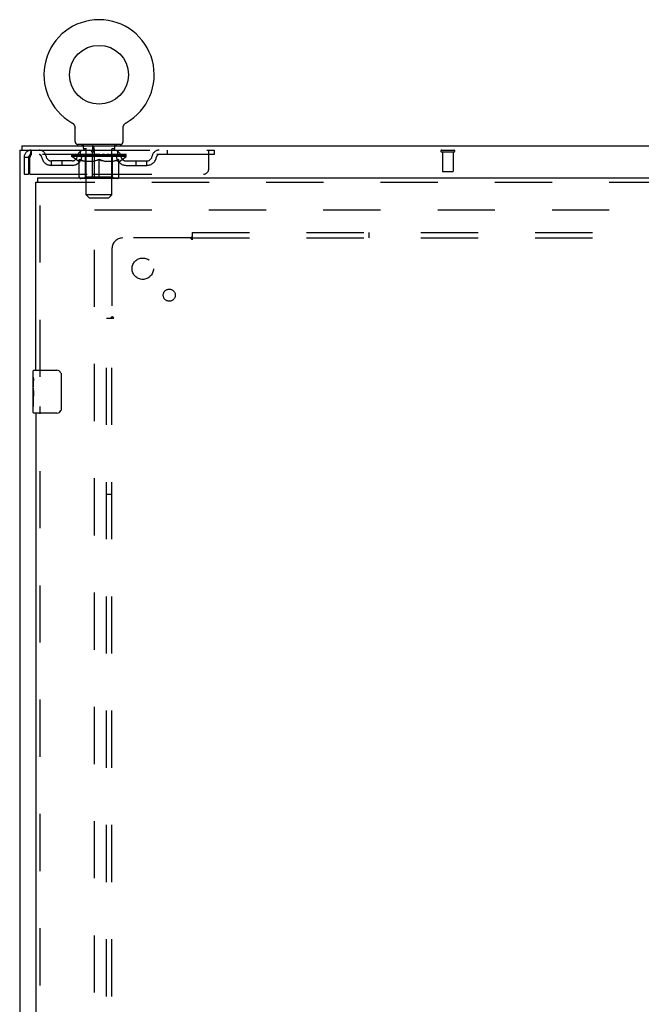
# Model space of a CAD drawing. Header units: inches. Extents: x 0 to 243, y 0 to 157.
# Tile 14 of 30: x 48 to 63, y 100 to 123. Entities that reach past the tile are written whole.
import ezdxf

# ---------------------------------------------------------------- set-up
doc = ezdxf.new("R2010")
doc.units = ezdxf.units.IN
doc.header["$LTSCALE"] = 13.357143
doc.header["$MEASUREMENT"] = 0
doc.linetypes.add('HIDDEN', pattern=[0.2, 0.1, -0.1])
doc.layers.get('0').update_dxf_attribs({"linetype": 'CONTINUOUS'})
for name, color, linetype in [('DEFAULT_2', 8, 'HIDDEN'), ('LEFTHAND_DOOR_ASSEMBLY', 7, 'CONTINUOUS'), ('SUBPANEL', 7, 'CONTINUOUS')]:
    doc.layers.add(name, color=color, linetype=linetype)

msp = doc.modelspace()

# ---------------------------------------------------------------- linework, layer by layer
at = {"color": 7, "linetype": 'Continuous'}
for p, q in [((49.275, 120.359), (49.275, 120.359)), ((49.275, 120.359), (49.279, 120.357)), ((49.276, 120.359), (49.278, 120.358)), ((49.279, 120.357), (49.284, 120.354)), ((49.284, 120.354), (49.288, 120.351)), ((49.288, 120.351), (49.292, 120.348)), ((49.292, 120.348), (49.296, 120.345)), ((49.296, 120.345), (49.3, 120.341)), ((49.3, 120.342), (49.303, 120.338)), ((49.303, 120.338), (49.307, 120.334)), ((49.307, 120.335), (49.31, 120.331)), ((49.31, 120.331), (49.314, 120.327)), ((49.314, 120.327), (49.317, 120.323)), ((49.317, 120.323), (49.32, 120.319)), ((49.32, 120.319), (49.323, 120.315)), ((49.323, 120.315), (49.326, 120.311)), ((49.326, 120.311), (49.328, 120.306)), ((49.328, 120.306), (49.331, 120.302)), ((49.331, 120.302), (49.333, 120.297)), ((49.333, 120.297), (49.335, 120.293)), ((49.335, 120.293), (49.337, 120.288)), ((49.337, 120.288), (49.339, 120.283)), ((49.339, 120.283), (49.341, 120.278)), ((49.341, 120.278), (49.342, 120.274)), ((49.342, 120.274), (49.344, 120.269)), ((49.344, 120.269), (49.345, 120.264)), ((49.345, 120.264), (49.346, 120.259)), ((49.346, 120.259), (49.346, 120.254)), ((49.346, 120.254), (49.347, 120.249)), ((49.348, 119.92), (49.348, 120.234)), ((50.473, 120.249), (50.474, 120.254)), ((50.473, 120.244), (50.473, 120.249)), ((50.473, 120.239), (50.473, 120.244)), ((50.473, 120.239), (50.473, 120.244)), ((50.473, 120.234), (50.473, 120.239)), ((50.473, 119.92), (50.473, 120.234)), ((50.474, 120.254), (50.475, 120.259)), ((50.475, 120.259), (50.476, 120.264)), ((50.476, 120.264), (50.477, 120.269)), ((50.477, 120.269), (50.478, 120.274)), ((50.478, 120.274), (50.48, 120.278)), ((50.48, 120.278), (50.481, 120.283)), ((50.481, 120.283), (50.483, 120.288)), ((50.483, 120.288), (50.485, 120.293)), ((50.485, 120.293), (50.487, 120.297)), ((50.487, 120.297), (50.49, 120.302)), ((50.49, 120.302), (50.492, 120.306)), ((50.492, 120.306), (50.495, 120.311)), ((50.495, 120.311), (50.498, 120.315)), ((50.497, 120.315), (50.5, 120.319)), ((50.5, 120.319), (50.504, 120.323)), ((50.503, 120.323), (50.507, 120.327)), ((50.507, 120.327), (50.51, 120.331)), ((50.51, 120.331), (50.514, 120.335)), ((50.513, 120.334), (50.517, 120.338)), ((50.517, 120.338), (50.521, 120.342)), ((50.521, 120.341), (50.525, 120.345)), ((50.525, 120.345), (50.529, 120.348)), ((50.529, 120.348), (50.533, 120.351)), ((50.533, 120.351), (50.537, 120.354)), ((50.537, 120.354), (50.541, 120.357)), ((50.537, 120.354), (50.538, 120.355)), ((50.541, 120.357), (50.545, 120.359)), ((50.543, 120.358), (50.544, 120.359)), ((48.108, 119.821), (48.108, 119.717)), ((48.108, 119.821), (108.004, 119.821)), ((49.41, 119.851), (49.41, 119.821)), ((50.41, 119.851), (49.41, 119.851)), ((49.76, 119.821), (49.76, 119.717)), ((49.796, 119.745), (49.793, 119.763)), ((49.806, 119.071), (49.806, 119.706)), ((50.41, 119.851), (50.41, 119.821))]:
    msp.add_line(p, q, dxfattribs=at)
at = {"color": 3, "linetype": 'Continuous'}
for p, q in [((48.056, 119.717), (48.056, 47.925)), ((48.056, 119.717), (49.76, 119.717)), ((49.754, 119.071), (49.754, 119.655)), ((49.754, 119.155), (49.806, 119.155))]:
    msp.add_line(p, q, dxfattribs=at)
at = {"color": 7, "linetype": 'Continuous'}
for points in [[(49.347, 120.249), (49.347, 120.244), (49.348, 120.239), (49.348, 120.234)], [(49.793, 119.763), (49.792, 119.769), (49.791, 119.775), (49.79, 119.781), (49.789, 119.787), (49.787, 119.792), (49.786, 119.797), (49.784, 119.801), (49.782, 119.805), (49.781, 119.808), (49.778, 119.811), (49.776, 119.814), (49.773, 119.817), (49.771, 119.818), (49.768, 119.82), (49.765, 119.82), (49.763, 119.821), (49.76, 119.821)], [(49.806, 119.706), (49.805, 119.709), (49.803, 119.712), (49.802, 119.717), (49.801, 119.722), (49.8, 119.727), (49.798, 119.733), (49.797, 119.739), (49.796, 119.745)]]:
    msp.add_lwpolyline(points, dxfattribs=at)
at = {"color": 3, "linetype": 'Continuous'}
for points in [[(49.776, 119.698), (49.775, 119.701), (49.774, 119.704), (49.772, 119.707), (49.771, 119.709), (49.77, 119.711), (49.768, 119.713), (49.766, 119.715), (49.765, 119.716), (49.763, 119.717), (49.761, 119.717), (49.76, 119.717)], [(49.806, 119.655), (49.804, 119.656), (49.802, 119.657), (49.799, 119.658), (49.797, 119.66), (49.795, 119.662), (49.792, 119.665), (49.79, 119.667), (49.789, 119.67), (49.787, 119.672), (49.785, 119.675), (49.784, 119.678), (49.782, 119.681), (49.781, 119.685), (49.78, 119.688), (49.778, 119.691), (49.776, 119.698)]]:
    msp.add_lwpolyline(points, dxfattribs=at)
at = {"color": 7, "linetype": 'Continuous'}
msp.add_circle((49.91, 121.479), 0.688, dxfattribs=at)
for centre, radius, start, end in [((49.91, 121.479), 1.288, 299.5053, 240.4947), ((49.417, 119.92), 0.069, 180, 265), ((50.404, 119.92), 0.069, 275, 360)]:
    msp.add_arc(centre, radius, start, end, dxfattribs=at)
at = {"color": 3, "linetype": 'Continuous'}
msp.add_arc((49.692, 119.655), 0.0625, 0, 90, dxfattribs=at)
at = {"layer": 'DEFAULT_2', "color": 8, "linetype": 'HIDDEN'}
for p, q in [((49.275, 120.359), (49.275, 120.359)), ((49.282, 120.355), (49.284, 120.354)), ((50.545, 120.359), (50.546, 120.359)), ((48.327, 119.717), (48.327, 119.613)), ((49.473, 119.613), (49.473, 119.717)), ((49.507, 119.851), (49.507, 119.821)), ((49.545, 119.761), (49.545, 119.841)), ((49.615, 119.751), (49.555, 119.751)), ((49.61, 118.67), (49.61, 119.741)), ((49.76, 119.717), (52.598, 119.717)), ((50.265, 119.751), (50.205, 119.751)), ((50.21, 118.67), (50.21, 119.741)), ((50.275, 119.761), (50.275, 119.841)), ((50.313, 119.851), (50.313, 119.821)), ((50.348, 119.613), (50.348, 119.717)), ((51.498, 119.717), (51.498, 119.613)), ((52.473, 119.28), (52.473, 119.717)), ((52.598, 119.717), (52.598, 119.613)), ((57.914, 119.717), (58.198, 119.717)), ((48.16, 119.55), (48.16, 119.155)), ((48.16, 119.55), (48.264, 119.55)), ((48.264, 119.55), (48.264, 119.155)), ((48.294, 119.155), (48.294, 119.55)), ((52.598, 119.613), (48.327, 119.613)), ((48.796, 119.362), (48.796, 119.466)), ((49.279, 119.466), (48.796, 119.466)), ((49.046, 119.362), (49.046, 119.466)), ((49.277, 119.566), (49.277, 119.613)), ((49.436, 119.455), (49.277, 119.566)), ((50.543, 119.566), (49.277, 119.566)), ((49.287, 119.606), (49.287, 119.613)), ((49.295, 119.603), (49.295, 119.606)), ((49.295, 119.603), (50.525, 119.603)), ((49.304, 119.603), (49.304, 119.606)), ((49.305, 119.603), (49.305, 119.606)), ((49.315, 119.606), (49.315, 119.613)), ((49.331, 119.603), (49.331, 119.606)), ((49.333, 119.603), (49.333, 119.606)), ((49.362, 119.606), (49.362, 119.613)), ((49.376, 119.603), (49.376, 119.606)), ((49.379, 119.603), (49.379, 119.606)), ((49.583, 119.606), (49.382, 119.606)), ((49.425, 119.606), (49.425, 119.613)), ((49.426, 119.603), (49.426, 119.606)), ((49.427, 119.603), (49.427, 119.606)), ((49.43, 119.603), (49.43, 119.606)), ((49.436, 119.455), (49.447, 119.455)), ((49.437, 119.603), (49.437, 119.606)), ((49.437, 119.603), (49.437, 119.606)), ((49.441, 119.603), (49.441, 119.606)), ((49.444, 119.603), (49.444, 119.607)), ((49.447, 119.092), (49.447, 119.498)), ((49.449, 119.603), (49.449, 119.606)), ((49.463, 119.603), (49.463, 119.606)), ((49.481, 119.603), (49.481, 119.609)), ((49.481, 119.603), (49.481, 119.606)), ((49.502, 119.603), (49.502, 119.606)), ((49.502, 119.603), (49.502, 119.606)), ((49.503, 119.606), (49.503, 119.613)), ((49.513, 119.603), (49.513, 119.606)), ((49.517, 119.603), (49.517, 119.606)), ((49.526, 119.603), (49.526, 119.606)), ((49.538, 119.603), (49.538, 119.61)), ((49.553, 119.603), (49.553, 119.606)), ((49.556, 119.603), (49.556, 119.606)), ((49.583, 119.603), (49.583, 119.606)), ((49.65, 119.606), (49.588, 119.606)), ((49.769, 119.455), (49.589, 119.455)), ((49.594, 119.606), (49.594, 119.613)), ((49.597, 119.095), (49.597, 119.563)), ((49.6, 119.603), (49.6, 119.606)), ((49.605, 119.603), (49.605, 119.606)), ((49.611, 119.603), (49.611, 119.611)), ((49.615, 119.603), (49.615, 119.606)), ((49.626, 119.603), (49.626, 119.606)), ((49.65, 119.603), (49.65, 119.606)), ((49.725, 119.606), (49.666, 119.606)), ((49.686, 119.603), (49.686, 119.606)), ((49.694, 119.606), (49.694, 119.613)), ((49.697, 119.603), (49.697, 119.606)), ((49.7, 119.603), (49.7, 119.612)), ((49.702, 119.603), (49.702, 119.606)), ((49.71, 119.603), (49.71, 119.606)), ((49.725, 119.603), (49.725, 119.606)), ((49.806, 119.606), (49.751, 119.606)), ((49.759, 119.455), (49.784, 119.459)), ((49.764, 119.603), (49.764, 119.606)), ((49.796, 119.606), (49.91, 119.613)), ((49.8, 119.606), (49.8, 119.613)), ((49.801, 119.613), (49.8, 119.613)), ((49.801, 119.606), (49.801, 119.613)), ((49.801, 119.603), (49.801, 119.606)), ((49.805, 119.603), (49.805, 119.607)), ((49.806, 119.603), (49.806, 119.606)), ((49.806, 119.603), (49.806, 119.606)), ((49.889, 119.606), (49.841, 119.606)), ((49.847, 119.603), (49.847, 119.606)), ((49.889, 119.603), (49.889, 119.606)), ((49.908, 119.606), (49.908, 119.606)), ((49.908, 119.603), (49.908, 119.606)), ((49.908, 119.603), (49.908, 119.606)), ((49.91, 119.606), (49.91, 119.613)), ((49.91, 119.055), (49.91, 119.498)), ((49.913, 119.603), (49.913, 119.606)), ((49.913, 119.603), (49.913, 119.606)), ((49.913, 119.606), (49.913, 119.606)), ((49.915, 119.606), (49.979, 119.606)), ((49.931, 119.603), (49.931, 119.606)), ((49.947, 119.606), (49.947, 119.611)), ((49.947, 119.611), (50.025, 119.606)), ((49.968, 119.606), (49.968, 119.61)), ((49.974, 119.603), (49.974, 119.606)), ((50.014, 119.603), (50.014, 119.606)), ((50.015, 119.603), (50.015, 119.606)), ((50.015, 119.606), (50.069, 119.606)), ((50.016, 119.603), (50.016, 119.607)), ((50.02, 119.606), (50.02, 119.613)), ((50.02, 119.606), (50.02, 119.613)), ((50.02, 119.613), (50.02, 119.613)), ((50.02, 119.603), (50.02, 119.606)), ((50.231, 119.455), (50.051, 119.455)), ((50.056, 119.603), (50.056, 119.606)), ((50.095, 119.603), (50.095, 119.606)), ((50.095, 119.606), (50.154, 119.606)), ((50.111, 119.603), (50.111, 119.606)), ((50.118, 119.603), (50.118, 119.606)), ((50.121, 119.603), (50.121, 119.612)), ((50.123, 119.603), (50.123, 119.606)), ((50.127, 119.606), (50.127, 119.613)), ((50.134, 119.603), (50.134, 119.606)), ((50.17, 119.603), (50.17, 119.606)), ((50.17, 119.606), (50.232, 119.606)), ((50.194, 119.603), (50.194, 119.606)), ((50.205, 119.603), (50.205, 119.606)), ((50.209, 119.603), (50.209, 119.611)), ((50.215, 119.603), (50.215, 119.606)), ((50.22, 119.603), (50.22, 119.606)), ((50.223, 119.095), (50.223, 119.563)), ((50.227, 119.606), (50.227, 119.613)), ((50.237, 119.603), (50.237, 119.606)), ((50.237, 119.606), (50.438, 119.606)), ((50.264, 119.603), (50.264, 119.606)), ((50.267, 119.603), (50.267, 119.606)), ((50.283, 119.603), (50.283, 119.61)), ((50.294, 119.603), (50.294, 119.606)), ((50.303, 119.603), (50.303, 119.606)), ((50.308, 119.603), (50.308, 119.606)), ((50.317, 119.606), (50.317, 119.613)), ((50.319, 119.603), (50.319, 119.606)), ((50.319, 119.603), (50.319, 119.606)), ((50.339, 119.603), (50.339, 119.609)), ((50.34, 119.603), (50.34, 119.606)), ((50.358, 119.603), (50.358, 119.606)), ((50.372, 119.603), (50.372, 119.606)), ((50.374, 119.092), (50.374, 119.498)), ((50.374, 119.455), (50.384, 119.455)), ((50.376, 119.603), (50.376, 119.607)), ((50.38, 119.603), (50.38, 119.606)), ((50.383, 119.603), (50.383, 119.606)), ((50.383, 119.603), (50.383, 119.606)), ((50.384, 119.455), (50.543, 119.566)), ((50.39, 119.603), (50.39, 119.606)), ((50.393, 119.603), (50.393, 119.606)), ((50.394, 119.603), (50.394, 119.606)), ((50.395, 119.606), (50.395, 119.613)), ((50.441, 119.603), (50.441, 119.606)), ((50.444, 119.603), (50.444, 119.606)), ((50.459, 119.606), (50.459, 119.613)), ((50.487, 119.603), (50.487, 119.606)), ((50.489, 119.603), (50.489, 119.606)), ((50.505, 119.606), (50.505, 119.613)), ((50.515, 119.603), (50.515, 119.606)), ((50.516, 119.603), (50.516, 119.606)), ((50.525, 119.603), (50.525, 119.606)), ((50.534, 119.606), (50.534, 119.613)), ((50.542, 119.466), (51.025, 119.466)), ((50.543, 119.566), (50.543, 119.613)), ((50.775, 119.362), (50.775, 119.466)), ((51.025, 119.362), (51.025, 119.466)), ((57.914, 119.674), (58.198, 119.674)), ((57.932, 119.674), (57.932, 119.227)), ((58.18, 119.674), (58.18, 119.227)), ((49.279, 119.362), (48.796, 119.362)), ((50.542, 119.362), (51.025, 119.362)), ((57.942, 119.217), (58.17, 119.217)), ((48.16, 119.155), (48.264, 119.155)), ((48.294, 119.155), (49.754, 119.155)), ((50.337, 119.055), (49.484, 119.055)), ((49.597, 119.095), (49.558, 119.055)), ((49.597, 119.095), (50.223, 119.095)), ((49.806, 119.155), (52.348, 119.155)), ((50.223, 119.095), (50.263, 119.055)), ((49.679, 118.601), (49.61, 118.67)), ((50.21, 118.67), (49.61, 118.67)), ((49.679, 118.601), (50.141, 118.601)), ((50.141, 118.601), (50.21, 118.67)), ((49.806, 49.269), (49.806, 118.373)), ((49.806, 118.321), (76.41, 118.321))]:
    msp.add_line(p, q, dxfattribs=at)
for points in [[(48.327, 119.717), (48.325, 119.716), (48.323, 119.713), (48.32, 119.708), (48.318, 119.7), (48.315, 119.691), (48.313, 119.681), (48.311, 119.668), (48.308, 119.654), (48.306, 119.639), (48.304, 119.622), (48.301, 119.605), (48.299, 119.587), (48.297, 119.569), (48.294, 119.55)], [(48.327, 119.613), (48.325, 119.613), (48.323, 119.611), (48.32, 119.609), (48.318, 119.607), (48.315, 119.603), (48.313, 119.599), (48.311, 119.595), (48.308, 119.589), (48.306, 119.584), (48.304, 119.577), (48.301, 119.571), (48.299, 119.564), (48.297, 119.557), (48.294, 119.55)], [(49.447, 119.498), (49.473, 119.488), (49.498, 119.479), (49.523, 119.471), (49.548, 119.465), (49.572, 119.459), (49.597, 119.455)], [(49.589, 119.455), (49.566, 119.459), (49.542, 119.465), (49.519, 119.472), (49.495, 119.479), (49.471, 119.488), (49.447, 119.497)], [(49.91, 119.497), (49.886, 119.487), (49.862, 119.479), (49.838, 119.471), (49.815, 119.465), (49.792, 119.459), (49.769, 119.455)], [(49.784, 119.459), (49.809, 119.465), (49.834, 119.472), (49.859, 119.48), (49.884, 119.489), (49.91, 119.498)], [(49.91, 119.498), (49.936, 119.488), (49.962, 119.479), (49.987, 119.472), (50.012, 119.465), (50.037, 119.459), (50.061, 119.455)], [(50.051, 119.455), (50.028, 119.459), (50.005, 119.465), (49.982, 119.472), (49.958, 119.479), (49.934, 119.487), (49.91, 119.497)], [(50.224, 119.455), (50.248, 119.459), (50.273, 119.465), (50.298, 119.472), (50.323, 119.479), (50.348, 119.488), (50.374, 119.498)], [(50.374, 119.497), (50.349, 119.488), (50.325, 119.479), (50.301, 119.472), (50.278, 119.465), (50.255, 119.459), (50.231, 119.455)]]:
    msp.add_lwpolyline(points, dxfattribs=at)
for centre, radius, start, end in [((48.327, 119.55), 0.167, 90, 180), ((48.507, 119.55), 0.167, 8.0716, 90), ((49.568, 119.55), 0.167, 90, 171.9284), ((49.417, 119.92), 0.069, 265, 270), ((49.535, 119.841), 0.01, 0, 90), ((49.555, 119.761), 0.01, 180, 270), ((49.6, 119.741), 0.01, 0, 90), ((50.22, 119.741), 0.01, 90, 180), ((50.253, 119.55), 0.167, 8.0716, 90), ((50.265, 119.761), 0.01, 270, 360), ((50.285, 119.841), 0.01, 90, 180), ((50.404, 119.92), 0.069, 270, 275), ((51.314, 119.55), 0.167, 90, 171.9284), ((57.914, 119.696), 0.0215, 90, 270), ((58.198, 119.696), 0.0215, 270, 90), ((48.327, 119.55), 0.063, 90, 180), ((48.507, 119.551), 0.0625, 7.9863, 90), ((48.796, 119.591), 0.229, 187.9863, 270), ((48.796, 119.591), 0.125, 188.0716, 270), ((49.279, 119.591), 0.125, 270, 351.9284), ((49.279, 119.591), 0.229, 270, 352.0137), ((49.567, 119.551), 0.0625, 90, 172.0137), ((49.558, 119.563), 0.0398, 0, 90), ((50.263, 119.563), 0.0398, 90, 180), ((50.253, 119.551), 0.0625, 7.9863, 90), ((50.542, 119.591), 0.229, 187.9863, 270), ((50.542, 119.591), 0.125, 188.0716, 270), ((51.025, 119.591), 0.125, 270, 351.9284), ((51.025, 119.591), 0.229, 270, 352.0137), ((51.313, 119.551), 0.0625, 90, 172.0137), ((52.348, 119.28), 0.125, 270, 360), ((57.942, 119.227), 0.01, 180, 270), ((58.17, 119.227), 0.01, 270, 360), ((49.484, 119.092), 0.0371, 180, 270), ((50.337, 119.092), 0.0371, 270, 360)]:
    msp.add_arc(centre, radius, start, end, dxfattribs=at)
for centre, major_axis, ratio, start_param, end_param in [((49.91, 119.613), (0.633, 0.007), 0.05963, 2.96643, 3.140963), ((49.257, 119.601), (0.198, 0), 0.060556, 0.430652, 1.470503), ((49.91, 119.613), (0.633, 0), 0.060556, -3.141593, -2.96706), ((49.257, 119.594), (0.198, 0.002), 0.05963, 1.376596, 1.469874), ((49.91, 119.613), (0.633, 0.013), 0.05688, 2.791345, 2.965878), ((49.233, 119.601), (0.198, 0.002), 0.05963, 0.25549, 1.295341), ((49.301, 119.601), (0.198, -0.002), 0.05963, 0.605815, 1.645666), ((49.91, 119.613), (0.633, -0.007), 0.05963, -2.96643, -2.791898), ((49.301, 119.594), (0.198, 0), 0.060556, 1.551758, 1.645036), ((49.233, 119.594), (0.198, 0.004), 0.05688, 1.20151, 1.294789), ((49.302, 119.597), (0.164, 0.002), 0.05963, 1.065228, 1.614276), ((49.283, 119.597), (0.164, 0.003), 0.05688, 0.890143, 1.43919), ((49.341, 119.597), (0.164, 0), 0.060556, 1.240391, 1.789438), ((49.91, 119.613), (0.633, 0.019), 0.052395, 2.616403, 2.790936), ((49.229, 119.601), (0.198, 0.004), 0.05688, 0.080405, 1.120256), ((49.364, 119.601), (0.198, -0.004), 0.05688, 0.7809, 1.820751), ((49.91, 119.613), (0.633, -0.013), 0.05688, -2.791345, -2.616812), ((49.364, 119.594), (0.198, -0.002), 0.05963, 1.72692, 1.820198), ((49.229, 119.594), (0.198, 0.006), 0.052395, 1.026568, 1.119847), ((49.282, 119.597), (0.164, 0.005), 0.052395, 0.715201, 1.264248), ((49.396, 119.597), (0.164, -0.002), 0.05963, 1.415553, 1.9646), ((49.91, 119.613), (0.633, 0.025), 0.046319, 2.441654, 2.616187), ((49.443, 119.601), (0.198, -0.006), 0.052395, 0.955842, 1.995693), ((49.246, 119.601), (0.198, 0.006), 0.052395, -0.094537, 0.945314), ((49.91, 119.613), (0.633, -0.019), 0.052395, -2.616403, -2.44187), ((49.443, 119.594), (0.198, -0.004), 0.05688, 1.902006, 1.995284), ((49.246, 119.594), (0.198, 0.008), 0.046319, 0.851819, 0.945098), ((49.3, 119.597), (0.164, 0.006), 0.046319, 0.540452, 1.089499), ((49.467, 119.597), (0.164, -0.003), 0.05688, 1.590638, 2.139686), ((49.91, 119.613), (0.633, 0.029), 0.038841, 2.267123, 2.441656), ((49.537, 119.601), (0.198, -0.008), 0.046319, 1.130591, 2.170442), ((49.283, 119.601), (0.198, 0.008), 0.046319, -0.269286, 0.770565), ((49.91, 119.613), (0.633, -0.025), 0.046319, -2.441654, -2.267121), ((49.537, 119.594), (0.198, -0.006), 0.052395, 2.076947, 2.170226), ((49.283, 119.594), (0.198, 0.009), 0.038841, 0.677289, 0.770567), ((49.337, 119.597), (0.164, 0.008), 0.038841, 0.365921, 0.914969), ((49.552, 119.597), (0.164, -0.005), 0.052395, 1.76558, 2.314627), ((49.91, 119.613), (0.633, 0.033), 0.030195, 2.09281, 2.267343), ((49.641, 119.601), (0.198, -0.009), 0.038841, 1.305122, 2.344973), ((49.339, 119.601), (0.198, 0.009), 0.038841, -0.443817, 0.596034), ((49.91, 119.613), (0.633, -0.029), 0.038841, -2.267123, -2.092591), ((49.641, 119.594), (0.198, -0.008), 0.046319, 2.251696, 2.344975), ((49.339, 119.594), (0.198, 0.01), 0.030195, 0.502975, 0.596254), ((49.392, 119.597), (0.164, 0.009), 0.030195, 0.191608, 0.740655), ((49.647, 119.597), (0.164, -0.006), 0.046319, 1.940329, 2.489376), ((49.413, 119.601), (0.198, 0.01), 0.030195, -0.61813, 0.421721), ((49.91, 119.613), (0.633, 0.036), 0.020645, 1.918687, 2.09322), ((49.754, 119.601), (0.198, -0.01), 0.030195, 7.76262, 8.802471), ((49.91, 119.613), (0.633, -0.033), 0.030195, -2.09281, -1.918277), ((49.754, 119.594), (0.198, -0.009), 0.038841, 2.426227, 2.519505), ((49.413, 119.594), (0.198, 0.011), 0.020645, 0.328852, 0.422131), ((49.462, 119.597), (0.164, 0.009), 0.020645, 0.017485, 0.566532), ((49.751, 119.597), (0.164, -0.008), 0.038841, 2.11486, 2.663907), ((49.502, 119.601), (0.198, 0.011), 0.020645, -0.792253, 0.247598), ((49.91, 119.613), (0.633, 0.038), 0.010478, 8.02789, 8.202423), ((49.872, 119.601), (0.198, -0.011), 0.020645, 7.936743, 8.976594), ((49.91, 119.613), (0.633, -0.036), 0.020645, 4.364498, 4.539031), ((49.872, 119.594), (0.198, -0.01), 0.030195, 2.60054, 2.693819), ((49.502, 119.594), (0.198, 0.012), 0.010478, 0.154869, 0.248148), ((49.546, 119.597), (0.164, 0.01), 0.010478, 6.126688, 6.675735), ((49.859, 119.597), (0.164, -0.009), 0.030195, 2.289173, 2.83822), ((49.603, 119.601), (0.198, 0.012), 0.010478, 5.316949, 6.28234), ((49.991, 119.601), (0.198, -0.012), 0.010478, 8.110726, 9.150577), ((49.91, 119.613), (0.633, -0.038), 0.010478, 4.538481, 4.720178), ((49.991, 119.594), (0.198, -0.011), 0.020645, 2.774664, 2.867942), ((49.969, 119.597), (0.164, -0.009), 0.020645, 8.746482, 9.295529), ((49.829, 119.601), (0.198, 0.012), 0.010478, 0.274201, 1.314052), ((49.743, 119.597), (0.164, 0.01), 0.010478, -0.000483, 0.504314), ((49.713, 119.594), (0.198, 0.012), 0.010478, 0.099668, 0.192946), ((49.91, 119.613), (0.633, 0.038), 0.010478, -1.571421, -1.396888), ((50.077, 119.597), (0.164, -0.01), 0.010478, 2.637279, 3.14189), ((50.107, 119.594), (0.198, -0.012), 0.010478, 2.74231, 2.948646), ((49.948, 119.601), (0.198, 0.011), 0.020645, 0.448184, 1.488034), ((49.851, 119.597), (0.164, 0.009), 0.020645, 0.129249, 0.678296), ((49.829, 119.594), (0.198, 0.011), 0.020645, 0.273651, 0.366929), ((49.91, 119.613), (0.633, 0.036), 0.020645, -1.397439, -1.222906), ((50.218, 119.601), (0.198, -0.012), 0.010478, -3.140747, -2.175357), ((49.91, 119.613), (0.633, -0.038), 0.010478, 1.222355, 1.396888), ((50.066, 119.601), (0.198, 0.01), 0.030195, 0.622307, 1.662158), ((49.961, 119.597), (0.164, 0.009), 0.030195, 0.303372, 0.852419), ((50.275, 119.597), (0.164, -0.01), 0.010478, 2.749043, 3.29809), ((50.319, 119.601), (0.198, -0.011), 0.020645, 2.893995, 3.933846), ((49.948, 119.594), (0.198, 0.01), 0.030195, 0.447774, 0.541052), ((50.319, 119.594), (0.198, -0.012), 0.010478, 2.893445, 2.986723), ((49.91, 119.613), (0.633, 0.033), 0.030195, -1.223315, -1.048783), ((49.91, 119.613), (0.633, -0.036), 0.020645, 1.048373, 1.222906), ((50.179, 119.601), (0.198, 0.009), 0.038841, 0.79662, 1.836471), ((50.07, 119.597), (0.164, 0.008), 0.038841, 0.477686, 1.026733), ((50.359, 119.597), (0.164, -0.009), 0.020645, 2.57506, 3.124108), ((50.408, 119.601), (0.198, -0.01), 0.030195, 2.719872, 3.759723), ((50.284, 119.601), (0.198, 0.008), 0.046319, 0.971151, 2.011002), ((50.066, 119.594), (0.198, 0.009), 0.038841, 0.622087, 0.715366), ((50.408, 119.594), (0.198, -0.011), 0.020645, 2.719462, 2.812741), ((49.91, 119.613), (0.633, 0.029), 0.038841, -1.049002, -0.874469), ((49.91, 119.613), (0.633, -0.033), 0.030195, 0.87425, 1.048783), ((50.173, 119.597), (0.164, 0.006), 0.046319, 0.652216, 1.201263), ((50.377, 119.601), (0.198, 0.006), 0.052395, 1.1459, 2.185751), ((50.429, 119.597), (0.164, -0.009), 0.030195, 2.400937, 2.949985), ((50.481, 119.601), (0.198, -0.009), 0.038841, 2.545558, 3.585409), ((50.269, 119.597), (0.164, 0.005), 0.052395, 0.826965, 1.376012), ((50.179, 119.594), (0.198, 0.008), 0.046319, 0.796618, 0.889896), ((50.481, 119.594), (0.198, -0.01), 0.030195, 2.545339, 2.638617), ((50.457, 119.601), (0.198, 0.004), 0.05688, 1.320842, 2.360692), ((49.91, 119.613), (0.633, 0.025), 0.046319, -0.874471, -0.699939), ((49.91, 119.613), (0.633, -0.029), 0.038841, 0.699936, 0.874469), ((50.537, 119.601), (0.198, -0.008), 0.046319, 2.371028, 3.410879), ((50.483, 119.597), (0.164, -0.008), 0.038841, 2.226624, 2.775671), ((50.519, 119.601), (0.198, 0.002), 0.05963, 1.495927, 2.535778), ((50.353, 119.597), (0.164, 0.003), 0.05688, 1.001907, 1.550954), ((50.574, 119.601), (0.198, -0.006), 0.052395, 2.196279, 3.23613), ((50.52, 119.597), (0.164, -0.006), 0.046319, 2.052093, 2.601141), ((50.284, 119.594), (0.198, 0.006), 0.052395, 0.971367, 1.064645), ((50.563, 119.601), (0.198, 0), 0.060556, 1.671089, 2.71094), ((50.537, 119.594), (0.198, -0.009), 0.038841, 2.371026, 2.464304), ((50.591, 119.601), (0.198, -0.004), 0.05688, 2.021337, 3.061188), ((49.91, 119.613), (0.633, 0.019), 0.052395, -0.699723, -0.52519), ((49.91, 119.613), (0.633, -0.025), 0.046319, 0.525406, 0.699939), ((50.588, 119.601), (0.198, -0.002), 0.05963, 1.846251, 2.886102), ((50.424, 119.597), (0.164, 0.002), 0.05963, 1.176993, 1.72604), ((50.538, 119.597), (0.164, -0.005), 0.052395, 1.877344, 2.426392), ((50.48, 119.597), (0.164, 0), 0.060556, 1.352155, 1.901202), ((50.538, 119.597), (0.164, -0.003), 0.05688, 1.702402, 2.25145), ((50.518, 119.597), (0.164, -0.002), 0.05963, 1.527317, 2.076364), ((50.377, 119.594), (0.198, 0.004), 0.05688, 1.146309, 1.239587), ((50.574, 119.594), (0.198, -0.008), 0.046319, 2.196495, 2.289773), ((49.91, 119.613), (0.633, 0.013), 0.05688, -0.524781, -0.350248), ((49.91, 119.613), (0.633, -0.019), 0.052395, 0.350657, 0.52519), ((50.457, 119.594), (0.198, 0.002), 0.05963, 1.321394, 1.414673), ((50.591, 119.594), (0.198, -0.006), 0.052395, 2.021746, 2.115024), ((49.91, 119.613), (0.633, 0.007), 0.05963, -0.349695, -0.175162), ((49.91, 119.613), (0.633, -0.013), 0.05688, 0.175715, 0.350248), ((50.519, 119.594), (0.198, 0), 0.060556, 1.496556, 1.589835), ((50.588, 119.594), (0.198, -0.004), 0.05688, 1.846804, 1.940083), ((50.563, 119.594), (0.198, -0.002), 0.05963, 1.671719, 1.764997), ((49.91, 119.613), (0.633, 0), 0.060556, -0.174533, 0), ((49.91, 119.613), (0.633, -0.007), 0.05963, 0.000629, 0.175162)]:
    msp.add_ellipse(centre, major_axis=major_axis, ratio=ratio, start_param=start_param, end_param=end_param, dxfattribs=at)
at = {"layer": 'LEFTHAND_DOOR_ASSEMBLY', "color": 7, "linetype": 'Continuous'}
for p, q in [((48.473, 119.071), (48.473, 118.967)), ((48.431, 118.967), (48.473, 118.967)), ((48.371, 114.41), (48.371, 114.556)), ((48.371, 114.153), (48.371, 114.41)), ((48.386, 114.571), (48.926, 114.571)), ((49.026, 114.471), (49.026, 113.671)), ((48.377, 114.354), (48.371, 114.354)), ((48.371, 114.186), (48.378, 114.186)), ((48.378, 114.186), (48.378, 114.323)), ((48.371, 113.586), (48.371, 114.15)), ((48.373, 114.123), (48.371, 114.123)), ((48.371, 113.992), (48.377, 113.992)), ((48.371, 113.956), (48.378, 113.956)), ((48.378, 113.725), (48.378, 113.956)), ((48.371, 113.893), (48.378, 113.893)), ((48.371, 113.725), (48.378, 113.725)), ((48.926, 113.571), (48.386, 113.571))]:
    msp.add_line(p, q, dxfattribs=at)
at = {"layer": 'LEFTHAND_DOOR_ASSEMBLY', "color": 3, "linetype": 'Continuous'}
for p, q in [((48.473, 119.071), (77.077, 119.071)), ((48.431, 114.571), (48.431, 118.967)), ((48.431, 113.571), (48.431, 84.321))]:
    msp.add_line(p, q, dxfattribs=at)
at = {"layer": 'LEFTHAND_DOOR_ASSEMBLY', "color": 8, "linetype": 'HIDDEN'}
for p, q in [((48.473, 118.967), (77.077, 118.967)), ((48.535, 114.416), (48.535, 118.967)), ((48.535, 84.166), (48.535, 113.726))]:
    msp.add_line(p, q, dxfattribs=at)
at = {"layer": 'LEFTHAND_DOOR_ASSEMBLY', "color": 7, "linetype": 'Continuous'}
for points in [[(48.371, 114.41), (48.371, 114.407), (48.372, 114.402), (48.372, 114.397), (48.374, 114.383)], [(48.374, 114.383), (48.375, 114.376), (48.376, 114.368), (48.377, 114.359)], [(49.019, 114.507), (49.021, 114.502), (49.023, 114.496), (49.024, 114.49), (49.025, 114.484), (49.026, 114.477), (49.026, 114.471)], [(48.371, 114.153), (48.371, 114.144), (48.372, 114.135), (48.373, 114.125)], [(48.377, 114.359), (48.377, 114.35), (48.378, 114.341), (48.378, 114.332), (48.378, 114.323)], [(48.373, 114.125), (48.375, 114.092), (48.376, 114.08), (48.377, 114.067), (48.378, 114.055), (48.378, 114.042), (48.378, 114.029), (48.378, 114.016), (48.378, 114.003), (48.377, 113.991), (48.376, 113.979), (48.375, 113.967)], [(49.026, 113.671), (49.026, 113.665), (49.025, 113.659), (49.024, 113.652), (49.023, 113.646), (49.021, 113.641), (49.019, 113.635)]]:
    msp.add_lwpolyline(points, dxfattribs=at)
for centre, radius, start, end in [((48.386, 114.556), 0.015, 90, 180), ((48.926, 114.471), 0.1, 21.1999, 90), ((48.386, 113.586), 0.015, 180, 270), ((48.926, 113.671), 0.1, 270, 338.7946)]:
    msp.add_arc(centre, radius, start, end, dxfattribs=at)
msp.add_ellipse((48.634, 113.987), major_axis=(0.263, 0), ratio=0.432808, start_param=3.141593, end_param=3.321581, dxfattribs=at)
at = {"layer": 'SUBPANEL', "color": 8, "linetype": 'HIDDEN'}
for p, q in [((52.052, 117.665), (50.462, 117.665)), ((52.07, 117.683), (52.064, 117.677)), ((52.087, 117.79), (52.087, 117.703)), ((52.087, 117.79), (104.025, 117.79)), ((52.087, 117.703), (52.087, 117.624)), ((52.087, 117.665), (104.025, 117.665)), ((56.212, 117.79), (56.212, 117.665)), ((50.212, 117.415), (50.212, 115.825)), ((50.087, 51.852), (50.087, 115.79)), ((50.087, 115.79), (50.174, 115.79)), ((50.174, 115.79), (50.253, 115.79)), ((50.212, 51.852), (50.212, 115.79)), ((50.212, 111.665), (50.087, 111.665))]:
    msp.add_line(p, q, dxfattribs=at)
for points in [[(52.064, 117.677), (52.062, 117.675), (52.06, 117.673), (52.058, 117.671), (52.057, 117.67), (52.055, 117.668), (52.054, 117.666), (52.052, 117.665)], [(52.065, 117.645), (52.062, 117.65), (52.061, 117.652), (52.059, 117.655), (52.058, 117.657), (52.056, 117.659), (52.055, 117.661), (52.054, 117.663), (52.052, 117.665)], [(52.087, 117.624), (52.086, 117.625), (52.084, 117.625), (52.082, 117.626), (52.081, 117.627), (52.079, 117.628), (52.078, 117.629), (52.076, 117.631), (52.075, 117.632), (52.073, 117.634), (52.072, 117.636), (52.07, 117.637), (52.069, 117.639), (52.068, 117.641), (52.066, 117.643), (52.065, 117.645)], [(52.087, 117.703), (52.086, 117.701), (52.084, 117.699), (52.083, 117.697), (52.081, 117.695), (52.08, 117.693), (52.078, 117.691), (52.076, 117.69), (52.075, 117.688), (52.073, 117.687), (52.072, 117.685), (52.07, 117.683)], [(50.174, 115.79), (50.176, 115.791), (50.178, 115.793), (50.18, 115.795), (50.182, 115.796), (50.184, 115.798), (50.186, 115.799), (50.188, 115.801), (50.189, 115.802), (50.191, 115.804), (50.192, 115.805), (50.194, 115.807)], [(50.194, 115.807), (50.2, 115.813), (50.202, 115.815), (50.204, 115.817), (50.206, 115.819), (50.208, 115.821), (50.209, 115.822), (50.211, 115.824), (50.212, 115.825)], [(50.227, 115.815), (50.225, 115.816), (50.222, 115.818), (50.22, 115.819), (50.218, 115.821), (50.216, 115.822), (50.214, 115.824), (50.212, 115.825)], [(50.253, 115.79), (50.253, 115.792), (50.252, 115.793), (50.251, 115.795), (50.25, 115.797), (50.249, 115.798), (50.248, 115.8), (50.246, 115.801), (50.245, 115.803), (50.243, 115.804), (50.242, 115.806), (50.24, 115.807), (50.238, 115.808), (50.236, 115.81), (50.234, 115.811), (50.232, 115.812), (50.227, 115.815)]]:
    msp.add_lwpolyline(points, dxfattribs=at)
for centre, radius in [((50.931, 116.946), 0.25), ((51.55, 116.327), 0.141)]:
    msp.add_circle(centre, radius, dxfattribs=at)
msp.add_arc((50.462, 117.415), 0.25, 90, 180, dxfattribs=at)

doc.saveas('drawing.dxf')
